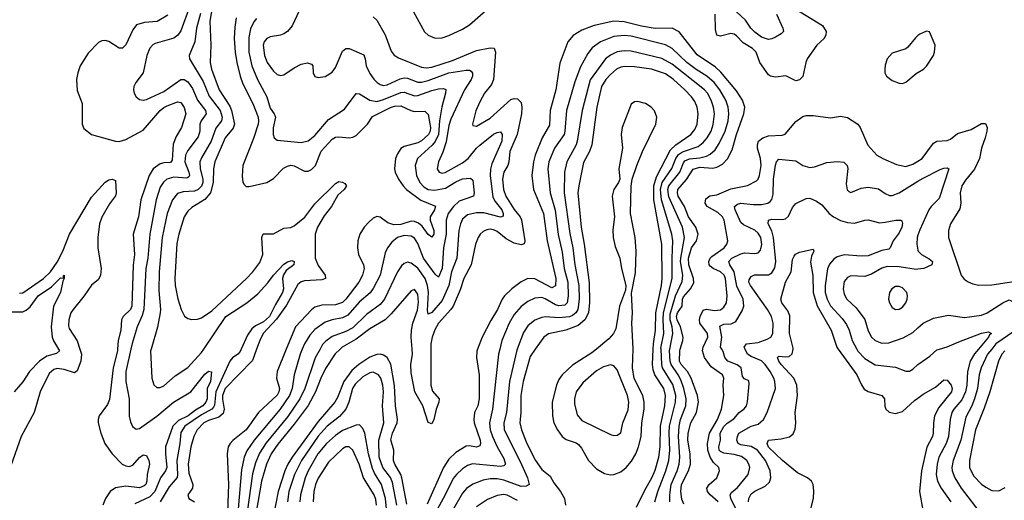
# Model space of a CAD drawing. Header units: inches. Extents: x 1682530 to 1839546, y 640742 to 791647.
# Tile 75 of 256: x 1714772 to 1720503, y 649119 to 651919. Entities that reach past the tile are written whole.
import ezdxf

# ---------------------------------------------------------------- set-up
doc = ezdxf.new("R2010")
doc.units = ezdxf.units.IN
doc.header["$MEASUREMENT"] = 0
for name, color, linetype in [('B7614', 7, 'Continuous'), ('B7615', 7, 'Continuous'), ('B7624', 7, 'Continuous'), ('B7625', 7, 'Continuous')]:
    doc.layers.add(name, color=color, linetype=linetype)

msp = doc.modelspace()

# ---------------------------------------------------------------- linework, layer by layer
at = {"layer": 'B7614', "color": 5}
for points, elevation in [([(1715122.5, 650000), (1715132.4, 649970), (1715128.4, 649930), (1715106.3, 649873.7), (1715090, 649861.1), (1715030, 649881.7), (1714990, 649887.3), (1714970, 649881.4), (1714943.2, 649856.8), (1714891.3, 649750), (1714857, 649630), (1714781.2, 649490), (1714720.6, 649319.4)], 580), ([(1714997.8, 650000), (1715003.9, 649990), (1714985.3, 649974.7), (1714930, 649959.3), (1714887.4, 649930), (1714828.8, 649870), (1714790.1, 649809.9), (1714739, 649750)], 560), ([(1715341.1, 650000), (1715340.3, 649990), (1715315.9, 649890), (1715294.2, 649705.8), (1715283.3, 649676.7), (1715234.6, 649610), (1715228.4, 649590), (1715228, 649570), (1715243.6, 649510), (1715267.2, 649450), (1715309.2, 649390), (1715369.3, 649330), (1715390, 649319.4), (1715410, 649316.6), (1715430, 649324.1), (1715470, 649368.9), (1715490, 649384.6), (1715510, 649379.3), (1715523.5, 649350), (1715526.6, 649330), (1715514.8, 649270), (1715512.3, 649230), (1715505.6, 649210), (1715497, 649203), (1715470, 649191.7), (1715390, 649201.5), (1715329, 649191), (1715298.9, 649170), (1715271.7, 649130), (1715255.3, 649090)], 620), ([(1715419.3, 650000), (1715389.3, 649869.2), (1715390, 649810.8), (1715409.5, 649710), (1715409.4, 649609.4), (1715416.4, 649576.4), (1715428.6, 649548.6), (1715450, 649533.1), (1715470, 649537.6), (1715570.2, 649609.8), (1715667.6, 649690), (1715768.8, 649751.2), (1715850, 649853.2), (1715870, 649871.4), (1715887.5, 649867.5), (1715882.6, 649810), (1715863.6, 649770), (1715862.7, 649710), (1715856.2, 649690), (1715837.9, 649670), (1715795.5, 649644.5), (1715752, 649610), (1715696.1, 649583.9), (1715663.8, 649550), (1715620.9, 649430), (1715619.9, 649390), (1715628.8, 649310), (1715619.8, 649290), (1715590.5, 649249.5), (1715558, 649170), (1715530, 649139.6), (1715442.6, 649097.4)], 640), ([(1715536.3, 650000), (1715533.4, 649990), (1715540.2, 649830), (1715552.1, 649792.1), (1715570, 649776.5), (1715590, 649776.1), (1715610, 649786), (1715676.4, 649843.6), (1715750, 649892.4), (1715830, 649979.3), (1715844, 650000)], 660), ([(1716061.6, 650000), (1716054.9, 649985.1), (1716041.8, 649970), (1716010, 649949), (1715995.3, 649930), (1715914.3, 649750), (1715906.2, 649673.8), (1715899.5, 649660.5), (1715889.6, 649650), (1715830, 649615.8), (1715732.8, 649550), (1715710, 649514.8), (1715704.4, 649450), (1715686, 649350), (1715690.6, 649270), (1715687.8, 649252.2), (1715642.5, 649197.5), (1715588.7, 649110)], 660), ([(1716150.6, 650000), (1716126, 649934), (1715967, 649770), (1715953.1, 649730), (1715952.2, 649707.8), (1715961.5, 649650), (1715955.5, 649624.5), (1715930, 649602.6), (1715870, 649583.6), (1715843.1, 649570), (1715803.9, 649530), (1715785.6, 649490), (1715768.6, 649430), (1715752.9, 649330), (1715756.6, 649276.6), (1715779.8, 649210), (1715776.8, 649190), (1715751.5, 649150), (1715756.4, 649130), (1715790, 649110.2)], 680), ([(1716323.5, 650000), (1716270.1, 649870), (1716266.5, 649830), (1716283.3, 649770), (1716279.9, 649750), (1716270, 649730.6), (1716161.5, 649630), (1716090.1, 649529.9), (1716013.3, 649466.7), (1715996.6, 649450), (1715985.4, 649430), (1715979.1, 649390), (1715986.5, 649210), (1715981.7, 649050)], 720), ([(1716416.6, 650000), (1716403.6, 649970), (1716370.1, 649850), (1716358.2, 649770), (1716342.6, 649730), (1716287.6, 649650), (1716136.9, 649470), (1716093.6, 649406.4), (1716079.3, 649370), (1716062.9, 649297.1), (1716042.7, 649070)], 740), ([(1716520, 650000), (1716491.1, 649948.9), (1716431.1, 649770), (1716402, 649710), (1716332.5, 649607.5), (1716206.4, 649453.6), (1716167.1, 649392.9), (1716143.5, 649336.5), (1716126.5, 649273.5), (1716096.1, 649050)], 760), ([(1716636.6, 650000), (1716607.2, 649972.8), (1716552.4, 649887.6), (1716523.8, 649830), (1716493.9, 649750), (1716450, 649670.5), (1716370, 649562.2), (1716274.2, 649445.8), (1716236.3, 649390), (1716208.8, 649330), (1716179, 649230), (1716147.8, 649050)], 780), ([(1717024.5, 649095.5), (1716996, 649250), (1716989.3, 649270), (1716954.6, 649330), (1716948.4, 649350), (1716949.3, 649410), (1716931.9, 649471.9), (1716941.4, 649510), (1716969.2, 649570), (1716971.1, 649590), (1716959.9, 649670), (1716953.1, 649786.9), (1716932.3, 649912.3), (1716911.1, 649950), (1716890, 649964.2), (1716870, 649969.3), (1716850, 649967.8), (1716810, 649952.1), (1716746.6, 649910), (1716705.4, 649874.6), (1716658.1, 649810), (1716621.5, 649718.5), (1716605.8, 649690), (1716510, 649578.5), (1716357.4, 649370), (1716332.7, 649330), (1716315.2, 649290), (1716276, 649170), (1716249.8, 649030)], 820), ([(1717165.1, 650000), (1717164.3, 649790), (1717174.9, 649754.9), (1717213.2, 649710), (1717212.3, 649690), (1717195.1, 649650), (1717181.5, 649590), (1717170, 649565.1), (1717150, 649571.6), (1717118.4, 649670), (1717070.9, 649750), (1717050, 649862), (1717048.8, 649910), (1717057.7, 649970), (1717055.3, 650000)], 780), ([(1717565.5, 650000), (1717557.7, 649970), (1717523.6, 649650), (1717505.5, 649570), (1717510.9, 649530), (1717524.4, 649490), (1717550.9, 649430.9), (1717590, 649362.4), (1717599, 649330), (1717590, 649319.3), (1717570, 649316.6), (1717407.8, 649332.2), (1717379, 649321), (1717350, 649301.5), (1717314.1, 649270), (1717294.9, 649245.1), (1717248.8, 649151.2), (1717107.2, 648890)], 840), ([(1717436.8, 650000), (1717432.2, 649987.8), (1717430.1, 649950), (1717445.8, 649850), (1717446.9, 649710), (1717438.9, 649670), (1717418.2, 649630), (1717414.5, 649590), (1717417.7, 649570), (1717452.8, 649470), (1717454.4, 649450), (1717450, 649435.6), (1717430.7, 649429.3), (1717390, 649436.4), (1717370, 649433.7), (1717310, 649397.8), (1717270, 649358.9), (1717239, 649310), (1717142.9, 649097.1)], 820), ([(1717667.7, 650000), (1717665.6, 649994.4), (1717622.2, 649810), (1717604.3, 649630), (1717589.7, 649570), (1717592, 649530), (1717684.3, 649344.3), (1717726.6, 649250), (1717736.9, 649210), (1717719.6, 649200.4), (1717690, 649200.1), (1717590, 649237.1), (1717550, 649243.8), (1717510, 649243.7), (1717470, 649235.8), (1717410, 649212.4), (1717373, 649187), (1717350, 649160.3), (1717297.3, 649070)], 860), ([(1717772.8, 650000), (1717742.5, 649957.5), (1717701.7, 649810), (1717689.3, 649730), (1717688.8, 649630), (1717683.9, 649590), (1717683.4, 649570), (1717693, 649530), (1717723.6, 649450), (1717774, 649350), (1717810, 649297.8), (1717858.8, 649258.8), (1717880.8, 649220.8), (1717919.7, 649170), (1717942.9, 649130), (1717947.9, 649090)], 880), ([(1718129.1, 650000), (1718102.2, 649977.8), (1717990, 649907), (1717930, 649850.7), (1717910, 649822), (1717895.7, 649790), (1717871.2, 649690), (1717872.8, 649610), (1717880.4, 649570), (1717901.2, 649530), (1717930, 649491.1), (1717952.6, 649472.6), (1718010, 649453.5), (1718024.4, 649444.4), (1718042.4, 649422.4), (1718082, 649350), (1718130, 649302.6), (1718175.5, 649275.5), (1718210, 649268.1), (1718230, 649269.5), (1718270, 649284.1), (1718302.4, 649310), (1718333.7, 649346.3), (1718358.6, 649390), (1718373.8, 649430), (1718388.5, 649490), (1718393.2, 649570), (1718406.4, 649650), (1718407.2, 649690), (1718399.3, 649730), (1718349.2, 649829.2), (1718339.1, 649890), (1718342, 650000)], 920), ([(1718361.8, 649078.2), (1718410, 649178.2), (1718451, 649250), (1718470, 649295), (1718492.1, 649370), (1718499.9, 649430), (1718500.6, 649550), (1718526, 649670), (1718530.9, 649730), (1718520.4, 649770), (1718468, 649850), (1718458.4, 649878.4), (1718454.3, 649910), (1718458.8, 650000)], 880), ([(1718468.2, 649110), (1718486.2, 649170), (1718533.4, 649290), (1718549.4, 649350.6), (1718555.9, 649410), (1718551.3, 649510), (1718553.8, 649550), (1718588.7, 649690), (1718590.8, 649730), (1718573, 649793), (1718513.8, 649890), (1718509.1, 649910), (1718504.5, 650000)], 860), ([(1718556.6, 649110), (1718556.1, 649150), (1718563.9, 649210), (1718598.3, 649290), (1718610.6, 649330), (1718614.6, 649370), (1718605.9, 649490), (1718609.7, 649550), (1718618.5, 649590), (1718648.6, 649670), (1718651.2, 649710), (1718637.9, 649770), (1718620.2, 649820.2), (1718605.3, 649850), (1718562.7, 649910), (1718557.1, 649930), (1718553.6, 649990), (1718555.5, 650000)], 840), ([(1718636.4, 649096.4), (1718625.6, 649125.6), (1718619.9, 649170), (1718624.5, 649210), (1718665.2, 649290), (1718675.2, 649330), (1718674.6, 649390), (1718659.7, 649470), (1718661.9, 649510), (1718677.9, 649570), (1718711.4, 649630), (1718721.9, 649690), (1718716.7, 649730), (1718679.1, 649830), (1718658.3, 649870), (1718621.9, 649910), (1718612.1, 649930), (1718613.7, 649990), (1718616.7, 650000)], 820), ([(1718837.1, 649110), (1718790, 649150.6), (1718775.3, 649170), (1718771.1, 649190), (1718784.5, 649210), (1718829.1, 649250), (1718844.2, 649290), (1718841, 649310), (1718810, 649338.8), (1718790, 649370), (1718777.4, 649410), (1718775.7, 649450), (1718786.1, 649510), (1718833, 649590), (1718855.8, 649650), (1718869.4, 649730), (1718866.6, 649790), (1718870.6, 649830), (1718861.8, 649850), (1718795.8, 649895.8), (1718757, 649950), (1718746.7, 649990), (1718748.3, 650000)], 780), ([(1718940.4, 649070), (1718911.2, 649130), (1718907.3, 649150), (1718915.6, 649164.4), (1718950, 649194), (1719012.3, 649270), (1719021.5, 649310), (1719016.1, 649330), (1719003.7, 649350), (1718973.3, 649373.3), (1718930, 649386.2), (1718870, 649393.8), (1718850, 649402.9), (1718843.1, 649410), (1718840.4, 649430), (1718850.5, 649470), (1718849.6, 649510), (1718870, 649548.6), (1718890, 649568.6), (1718927.4, 649592.6), (1718960.2, 649630), (1718988.5, 649651.5), (1719001.6, 649670), (1719007.7, 649692.3), (1719018, 649798), (1719014.9, 649814.9), (1718990, 649826), (1718979.6, 649839.6), (1718970.3, 649890.3), (1718948.2, 649908.2), (1718894.2, 649930), (1718875.2, 649950), (1718865.7, 649985.7), (1718857.9, 650000)], 760), ([(1719013.9, 649110), (1719014.9, 649130), (1719030, 649156.6), (1719050, 649171.5), (1719110, 649201.2), (1719135, 649225), (1719144.6, 649250), (1719139.2, 649290), (1719112.8, 649350), (1719065.6, 649410), (1719030, 649432.9), (1718970, 649442.6), (1718953.3, 649450), (1718946.5, 649470), (1718949, 649491), (1718957.8, 649510), (1719029.7, 649550), (1719070, 649562.9), (1719101.7, 649590), (1719122.5, 649630), (1719169.9, 649770), (1719167.9, 649810), (1719161.1, 649830), (1719139.4, 649870), (1719110.4, 649910), (1719090, 649931.9), (1719030, 649956.1), (1719008.4, 649970), (1718994, 650000)], 740), ([(1719376.8, 649070), (1719391.3, 649130), (1719394.2, 649174.2), (1719391, 649210), (1719379.7, 649230), (1719357.7, 649250), (1719299.3, 649279.3), (1719211.1, 649350), (1719130, 649428.3), (1719121.7, 649450), (1719130.7, 649469.3), (1719203.6, 649476.4), (1719251.8, 649488.2), (1719273.5, 649506.5), (1719285.9, 649534.1), (1719289.8, 649570), (1719286.2, 649630), (1719299.5, 649730), (1719294.3, 649790), (1719278.5, 649830), (1719203.6, 649910), (1719189.4, 649930), (1719182.8, 649950), (1719190, 649957.6), (1719230, 649953.8), (1719250, 649957.5), (1719267.1, 649972.9), (1719273.3, 650000)], 720), ([(1719534.9, 650000), (1719644.6, 649850), (1719671.1, 649791.1), (1719687, 649767), (1719710, 649752.8), (1719790.4, 649730), (1719806, 649710), (1719806.7, 649666.7), (1719813, 649650), (1719833, 649633), (1719870, 649625.3), (1719910, 649636.9), (1719980.2, 649699.8), (1720000, 649714.5)], 720), ([(1719643.8, 650000), (1719650, 649988.5), (1719690, 649944.6), (1719750, 649908.8), (1719870, 649893.8), (1719930, 649870.3), (1719950, 649871.6), (1719970, 649882.3), (1720000, 649909.8)], 740), ([(1716967.4, 649090), (1716941.9, 649221.9), (1716930.8, 649250.8), (1716885.3, 649310), (1716864.3, 649370), (1716861.7, 649470), (1716891.6, 649570), (1716883.1, 649670), (1716888.4, 649750), (1716884.8, 649790), (1716873.6, 649830), (1716859.5, 649850), (1716830, 649864.6), (1716810, 649861.5), (1716770, 649837.8), (1716724.7, 649795.3), (1716709.4, 649770), (1716688, 649690), (1716670.1, 649650), (1716632.4, 649607.6), (1716561, 649550), (1716510, 649492.6), (1716411.4, 649350), (1716370.4, 649270), (1716338.2, 649170), (1716330.1, 649110.1)], 840), ([(1716906.4, 649070), (1716900.9, 649130), (1716876.8, 649210), (1716836.4, 649276.4), (1716824.6, 649304.6), (1716801.4, 649390), (1716780.8, 649510), (1716770, 649538), (1716750, 649558.3), (1716730, 649556.2), (1716650, 649525.3), (1716610, 649497.2), (1716557.9, 649450), (1716506.3, 649390), (1716450.1, 649290), (1716433.6, 649250), (1716406.7, 649150), (1716402.9, 649110)], 860), ([(1716848, 649090), (1716844.4, 649124.4), (1716835, 649150), (1716772.8, 649250), (1716747.3, 649330), (1716711.5, 649410), (1716690, 649429.9), (1716670, 649429.9), (1716650, 649419.6), (1716570, 649340.9), (1716510, 649248.1), (1716493.3, 649210), (1716483.8, 649170), (1716480.3, 649110)], 880), ([(1717670, 649118), (1717610, 649148.2), (1717590, 649152.5), (1717550, 649146), (1717495.5, 649124.5), (1717430, 649080.6)], 880)]:
    msp.add_lwpolyline(points, dxfattribs=dict(at, elevation=elevation))
at = {"layer": 'B7614', "color": 5, "elevation": 940}
msp.add_lwpolyline([(1718210, 649908.7), (1718170, 649896.8), (1718130, 649873.3), (1718050, 649804.1), (1718011, 649750), (1718001.3, 649710), (1718001.6, 649681.6), (1718016.6, 649616.6), (1718043.5, 649583.5), (1718210, 649501.7), (1718230, 649497), (1718250, 649498.4), (1718270, 649511), (1718283.1, 649570), (1718314, 649646.1), (1718317.9, 649690), (1718309.9, 649730), (1718250, 649878), (1718230, 649903.1)], close=True, dxfattribs=at)
at = {"layer": 'B7615', "color": 5}
for points, elevation in [([(1715902.9, 652057.1), (1715879, 651910), (1715885.1, 651770), (1715880.8, 651670), (1715888.8, 651630), (1715933.3, 651510), (1715994.6, 651414.6), (1716005.3, 651390), (1716022.2, 651310), (1716013.9, 651286.1), (1715967, 651230), (1715908.4, 651090), (1715900.3, 651050), (1715897.9, 650970), (1715881.5, 650910), (1715850, 650872.1), (1715774.7, 650825.3), (1715750, 650803.7), (1715729.6, 650770), (1715697.5, 650670), (1715685.9, 650614.1), (1715674.1, 650410), (1715676.8, 650370), (1715692, 650292), (1715711.1, 650231.1), (1715731.9, 650191.9), (1715750, 650178.8), (1715771.8, 650171.8), (1715806.8, 650173.2), (1715830, 650182), (1715890, 650223.2), (1716091.4, 650410), (1716129.5, 650450.5), (1716170, 650503.6), (1716187.4, 650550), (1716181, 650650), (1716188.4, 650671.6), (1716250, 650671.7), (1716310, 650703.8), (1716350, 650708.8), (1716370, 650718), (1716432.3, 650767.7), (1716490, 650845.4), (1716610, 650964.7), (1716630, 650975.3), (1716650, 650973.1), (1716664.2, 650964.2), (1716673.8, 650950), (1716660.9, 650930), (1716623.8, 650896.2), (1716586.4, 650830), (1716543.1, 650776.9), (1716505.4, 650710), (1716492, 650670), (1716491, 650530), (1716510, 650486), (1716550.1, 650430), (1716552.3, 650410), (1716530, 650403.1), (1716430, 650398.2), (1716410, 650391.7), (1716390, 650376.2), (1716324.1, 650255.9), (1716266.9, 650173.1), (1716189.6, 650090), (1716169.2, 650050), (1716150.6, 650000)], 680), ([(1717064.7, 651964.7), (1717128, 651848), (1717150, 651827.5), (1717190, 651810.6), (1717230, 651812.9), (1717270, 651825.8), (1717350, 651863.3), (1717390, 651887.8), (1717550, 652030.1)], 820), ([(1715761.7, 651998.3), (1715710, 651853.3), (1715692.3, 651827.7), (1715670, 651811.2), (1715560.1, 651779.9), (1715547.3, 651772.7), (1715530, 651752.6), (1715512.4, 651710), (1715490.2, 651610), (1715447.3, 651552.7), (1715436.9, 651530), (1715433.6, 651510), (1715438.5, 651490), (1715450.3, 651470), (1715470, 651454), (1715490, 651449.2), (1715510, 651454.2), (1715610, 651501.2), (1715710, 651569.6), (1715730, 651571.1), (1715750, 651557.5), (1715777.6, 651517.6), (1715806.3, 651450), (1715853.5, 651390), (1715857.1, 651370), (1715828.2, 651330), (1715819.9, 651310), (1715820.3, 651270), (1715810, 651236.8), (1715750, 651157.3), (1715736.1, 651130), (1715733.5, 651090), (1715756.3, 651030), (1715759.3, 651010), (1715756.1, 651003.9), (1715744.3, 650995.7), (1715670, 651001.5), (1715627.7, 650990), (1715608, 650972), (1715590, 650942.8), (1715565.7, 650870), (1715529.7, 650670), (1715518, 650530), (1715507, 650470), (1715495.2, 650230), (1715485.4, 650194.6), (1715456.1, 650130), (1715426.9, 650033.1), (1715419.3, 650000)], 640), ([(1716397.7, 651970), (1716357.2, 651882.8), (1716330.2, 651850), (1716310, 651836.5), (1716290, 651829.1), (1716230, 651819.6), (1716210.6, 651809.4), (1716195.3, 651790), (1716189.6, 651770), (1716197.4, 651710), (1716213, 651670), (1716250, 651618.6), (1716270, 651600.2), (1716290, 651593.6), (1716310, 651597.8), (1716370, 651638.9), (1716410, 651660.3), (1716447.9, 651667.9), (1716470, 651658.8), (1716477.3, 651650), (1716480.7, 651610), (1716490, 651586.8), (1716510, 651582), (1716550, 651588), (1716590, 651613.4), (1716610, 651640.5), (1716650, 651734.9), (1716670, 651751.5), (1716690, 651751.3), (1716774.7, 651714.7), (1716783.2, 651690), (1716787.7, 651650), (1716810, 651604.9), (1716832.7, 651572.7), (1716853.1, 651553.1), (1716870, 651540.9), (1716890, 651535.1), (1716910, 651538.3), (1716986.1, 651573.9), (1717010, 651579.2), (1717030, 651577.5), (1717090, 651555.1), (1717110, 651554.6), (1717150, 651564), (1717270, 651608.2), (1717370, 651625), (1717390, 651624.7), (1717399.1, 651619.1), (1717408, 651608), (1717408.3, 651590), (1717400.2, 651570), (1717360.1, 651510), (1717281.1, 651338.9), (1717270, 651301.3), (1717253.5, 651206.5), (1717233.9, 651146.1), (1717208.6, 651090), (1717202.4, 651050), (1717214, 651030), (1717230, 651025.4), (1717249.2, 651029.2), (1717350, 651083.9), (1717382.7, 651110), (1717429.9, 651170), (1717450, 651188.2), (1717530, 651251.5), (1717550, 651262.3), (1717570, 651264.6), (1717579.7, 651250), (1717577.1, 651210), (1717520.8, 651079.2), (1717512.5, 651047.5), (1717509.4, 651010), (1717525.3, 650885.3), (1717538.6, 650858.6), (1717577.5, 650810), (1717586, 650790), (1717586.3, 650773.7), (1717570, 650767.4), (1717473, 650793), (1717430, 650794.1), (1717377.8, 650782.2), (1717350, 650756.8), (1717337.1, 650730), (1717327.1, 650690), (1717315.7, 650530), (1717285.5, 650450), (1717269.2, 650370), (1717230, 650283), (1717170, 650212.9), (1717150, 650202.6), (1717145.4, 650225.4), (1717152.1, 650330), (1717146.1, 650370), (1717131.3, 650411.3), (1717090, 650470.9), (1717050, 650500.8), (1717030, 650505.7), (1717010, 650498.4), (1716994.8, 650485.2), (1716970, 650449.7), (1716895, 650290), (1716870, 650259), (1716790, 650201.2), (1716710, 650123.4), (1716670, 650101.3), (1716590, 650072.5), (1716553.6, 650046.4), (1716534.4, 650025.6), (1716520, 650000)], 760), ([(1719290, 651979.3), (1719445.3, 651885.3), (1719466, 651850), (1719464.5, 651830), (1719453.2, 651810), (1719411.5, 651770), (1719355.3, 651690), (1719347.1, 651670), (1719330, 651587), (1719310, 651567.3), (1719290, 651562), (1719230.8, 651590.8), (1719170, 651583.9), (1719141.1, 651590), (1719130, 651597.8), (1719079.9, 651670), (1719057.4, 651730), (1719037.5, 651750), (1718983.1, 651783.1), (1718944, 651824), (1718930, 651833.9), (1718910, 651838.1), (1718850, 651822.5), (1718830, 651828.4), (1718821.9, 651861.9), (1718819, 651950)], 780), ([(1715634.5, 651945.5), (1715572.6, 651907.4), (1715497.6, 651902.4), (1715451.8, 651888.2), (1715430, 651859.7), (1715390, 651771.2), (1715370, 651752.1), (1715350, 651753.1), (1715290, 651792.5), (1715270, 651797.8), (1715250, 651795.6), (1715230, 651785.1), (1715170, 651724.4), (1715124.1, 651650), (1715110.2, 651610), (1715103.5, 651570), (1715106.6, 651506.6), (1715135.3, 651430), (1715134.9, 651310), (1715144.7, 651284.7), (1715190, 651250.3), (1715330, 651211), (1715350, 651209), (1715390, 651221.2), (1715490, 651275.8), (1715590, 651390.1), (1715610, 651406.9), (1715630, 651416.5), (1715690, 651439.4), (1715710, 651435.5), (1715730, 651406.7), (1715739.4, 651370), (1715713.7, 651290), (1715682.5, 651237.5), (1715665.7, 651194.3), (1715659.1, 651100.9), (1715650, 651087.5), (1715610, 651085), (1715590, 651078.9), (1715549, 651050), (1715525.7, 651010), (1715477.6, 650870), (1715462.9, 650770), (1715431.8, 650670), (1715440.3, 650550), (1715431.9, 650488.1), (1715424.7, 650250), (1715416.3, 650230), (1715373.9, 650190), (1715365.1, 650170), (1715361.4, 650110), (1715344.8, 650050), (1715341.1, 650000)], 620), ([(1715824.8, 651955.1), (1715801.5, 651870), (1715791, 651789), (1715758.6, 651710), (1715759.7, 651690), (1715839.3, 651559.3), (1715873.8, 651473.8), (1715939.5, 651390), (1715949.7, 651350), (1715945.6, 651330), (1715913.6, 651286.4), (1715885.8, 651210), (1715830, 651114.2), (1715821.1, 651090), (1715821.9, 651050), (1715837.1, 650990), (1715837, 650970), (1715830.3, 650949.7), (1715810.8, 650929.2), (1715790, 650919.3), (1715723.5, 650916.5), (1715690, 650905.4), (1715662.2, 650870), (1715629.3, 650790), (1715601.9, 650650), (1715583, 650450), (1715582, 650342), (1715592.2, 650230), (1715590.2, 650210), (1715573.1, 650126.9), (1715536.3, 650000)], 660), ([(1716032, 651930), (1716024.3, 651875.7), (1716021.1, 651810), (1716026.2, 651730), (1716035.3, 651670), (1716055, 651590), (1716070, 651545.6), (1716129.3, 651430), (1716159.1, 651350), (1716162.4, 651330), (1716160.2, 651310), (1716133.7, 651226.3), (1716071.4, 651070), (1716067.5, 651007.5), (1716071.3, 650971.3), (1716078, 650958), (1716090, 650947), (1716107.3, 650947.3), (1716210.4, 650969.6), (1716250, 650992.9), (1716307, 651053), (1716330, 651066.3), (1716349.4, 651070.6), (1716370, 651066.7), (1716430, 651036.3), (1716450, 651036.1), (1716470, 651045.3), (1716493.7, 651070), (1716526.7, 651153.3), (1716590, 651222.5), (1716610, 651233.4), (1716630, 651236.8), (1716690, 651230.1), (1716710, 651234), (1716730, 651244.6), (1716796.8, 651310), (1716825.8, 651354.2), (1716930, 651406.9), (1716954.2, 651414.2), (1716990, 651416.4), (1717048.7, 651388.7), (1717070, 651383.7), (1717130, 651386.7), (1717150, 651366), (1717163.4, 651290), (1717161.7, 651270), (1717151.5, 651250), (1717110, 651212.2), (1717090, 651201), (1717010, 651180.1), (1716990, 651167.8), (1716970, 651136.5), (1716959.9, 651110), (1716954, 651050), (1716957.4, 651030), (1716975.8, 650990), (1717002.9, 650950), (1717022.5, 650930), (1717107.2, 650867.2), (1717191.7, 650831.7), (1717185.6, 650810), (1717161.1, 650770), (1717160.1, 650750), (1717182.8, 650690), (1717182.2, 650670), (1717170, 650651), (1717150, 650666.6), (1717115.1, 650715.1), (1717092.7, 650732.7), (1717070, 650743.3), (1717050, 650745.7), (1716990, 650724.9), (1716950, 650722.8), (1716915.2, 650735.2), (1716870, 650768.2), (1716850, 650771.4), (1716830, 650763.1), (1716802, 650738), (1716777.6, 650710), (1716752.3, 650670), (1716740.2, 650630), (1716738.5, 650590), (1716744.6, 650550), (1716773.5, 650490), (1716777.2, 650470), (1716767.5, 650430), (1716745.8, 650390), (1716669.3, 650290.7), (1716650, 650271.7), (1716610, 650258.3), (1716530, 650256.4), (1716490, 650243), (1716470, 650229), (1716377, 650130), (1716323.5, 650000)], 720), ([(1716150, 651925.6), (1716134.1, 651905.9), (1716115.1, 651864.9), (1716105.6, 651814.4), (1716106.5, 651730), (1716123.1, 651650), (1716156.1, 651570), (1716209.6, 651470), (1716230, 651403.6), (1716253.2, 651370), (1716260.2, 651350), (1716247.8, 651287.8), (1716247.5, 651250), (1716252.7, 651230), (1716270, 651217), (1716410, 651203.2), (1716450, 651213.7), (1716490, 651244.4), (1716570, 651336.3), (1716663, 651397), (1716730, 651487.8), (1716750, 651485.8), (1716810.3, 651450), (1716850, 651442.7), (1716890, 651453.6), (1716990, 651493.6), (1717010, 651495.6), (1717070, 651474.9), (1717090, 651476.6), (1717170, 651506.4), (1717210, 651516.7), (1717238.2, 651518.2), (1717251.2, 651511.2), (1717249.5, 651490), (1717228.2, 651411.8), (1717215.5, 651330), (1717209.8, 651250), (1717190.8, 651209.2), (1717172.7, 651187.2), (1717087.4, 651110), (1717073.8, 651070), (1717081.2, 651010), (1717101, 650970), (1717124.3, 650944.3), (1717150, 650930.1), (1717185.6, 650925.6), (1717250, 650936.5), (1717310, 650973.6), (1717350, 650991.1), (1717395.3, 650995.3), (1717410, 650984.7), (1717416.5, 650910), (1717414, 650890), (1717330, 650860.6), (1717295.8, 650830), (1717266.4, 650790), (1717254.9, 650750), (1717254.8, 650670), (1717237.9, 650590), (1717230, 650469.6), (1717210, 650418.7), (1717190, 650436.8), (1717123.1, 650530), (1717090, 650615.6), (1717070, 650646), (1717050, 650657.8), (1717010, 650661), (1716970, 650649.8), (1716936.9, 650623.1), (1716912.7, 650590), (1716899.8, 650560.2), (1716869.1, 650430), (1716830, 650352.5), (1716812.5, 650327.5), (1716747.4, 650272.6), (1716682.1, 650197.9), (1716650, 650181.8), (1716590, 650170.9), (1716550, 650157.1), (1716490, 650113.8), (1716459.7, 650080.3), (1716429.6, 650030), (1716416.6, 650000)], 740), ([(1716830, 651935.6), (1716850, 651915.8), (1716898.1, 651830), (1716934.3, 651734.3), (1716951.2, 651711.2), (1716976.4, 651696.4), (1717110, 651642.8), (1717137.8, 651637.8), (1717170, 651641.7), (1717290, 651681.2), (1717430, 651738.2), (1717510, 651754.3), (1717532.7, 651752.7), (1717540.5, 651730), (1717530.1, 651569.9), (1717518.2, 651541.8), (1717478, 651490), (1717450, 651439.7), (1717427.6, 651387.6), (1717407, 651310), (1717410, 651302.8), (1717430, 651297.6), (1717510, 651345.5), (1717630, 651452.8), (1717650, 651459.8), (1717670, 651457.7), (1717690, 651435.3), (1717694.4, 651410), (1717693.3, 651370), (1717668, 651250), (1717624.4, 651150), (1717618.6, 651090), (1717612.4, 651070), (1717589.7, 651030), (1717582.6, 650990), (1717587.2, 650930), (1717601.3, 650890), (1717650, 650813.5), (1717685.2, 650770), (1717692.7, 650752.7), (1717711, 650630), (1717707.1, 650612.9), (1717690, 650606.2), (1717650, 650617.5), (1717602.5, 650642.5), (1717550, 650684.5), (1717530, 650694.8), (1717510, 650697.8), (1717490, 650694.7), (1717470, 650685), (1717451.2, 650668.8), (1717439.4, 650650), (1717424.5, 650610), (1717398.9, 650490), (1717357.7, 650410), (1717335.6, 650344.4), (1717294.5, 650250), (1717281.5, 650230), (1717210, 650151.7), (1717187.5, 650112.5), (1717171.9, 650070), (1717165.2, 650030), (1717165.1, 650000)], 780), ([(1719176.3, 651950), (1719213.2, 651870), (1719216.5, 651850), (1719203.4, 651836.6), (1719170, 651816.9), (1719150, 651806.6), (1719130, 651803.5), (1719090, 651817.5), (1719050, 651846.3), (1719027.2, 651870), (1718996.1, 651916.1), (1718944.7, 651964.7)], 760), ([(1718616.7, 650000), (1718631.3, 650050), (1718632.6, 650070), (1718618.8, 650130), (1718599.4, 650170), (1718594.7, 650190), (1718600.3, 650210), (1718628.1, 650250), (1718629.7, 650290), (1718636, 650304), (1718676.7, 650350), (1718694.9, 650385.1), (1718694.1, 650410), (1718667, 650490), (1718664.6, 650530), (1718682.1, 650590), (1718710.7, 650630), (1718719.9, 650670), (1718706.3, 650710), (1718664.4, 650770), (1718640.7, 650830), (1718605.2, 650890), (1718600.2, 650910), (1718603, 650930), (1718653.2, 650986.8), (1718691.3, 651048.7), (1718730, 651059.8), (1718805.4, 651054.6), (1718830, 651059.6), (1718862.4, 651077.6), (1718892.4, 651107.6), (1718919.2, 651160.8), (1718943.7, 651250), (1718986.7, 651370), (1718992.1, 651410), (1718978.2, 651450), (1718943.9, 651503.9), (1718852.1, 651612.1), (1718821.2, 651641.2), (1718714.8, 651714.8), (1718610, 651847.5), (1718570, 651869.3), (1718470, 651866.8), (1718390, 651881.1), (1718290, 651906.7), (1718229.7, 651910.3), (1718114.8, 651885.2), (1718043, 651857), (1717992.9, 651827.1), (1717962.2, 651790), (1717915.1, 651664.9), (1717892.1, 651510), (1717859.3, 651390), (1717855.2, 651304.8), (1717812, 651230), (1717771.4, 651128.6), (1717761.6, 651090), (1717753, 651010), (1717763.1, 650930), (1717820.4, 650790), (1717841.5, 650630), (1717891.7, 650410), (1717891.2, 650368.8), (1717870, 650356.1), (1717770, 650409.4), (1717730, 650411.2), (1717690, 650390.6), (1717636.5, 650350), (1717594, 650310), (1717579.4, 650290), (1717552.8, 650230), (1717513.2, 650166.8), (1717463.2, 650070), (1717436.8, 650000)], 820), ([(1718555.5, 650000), (1718572.6, 650090), (1718568.6, 650130), (1718557.6, 650170), (1718557.5, 650202.5), (1718589.3, 650310), (1718627.1, 650392.9), (1718631.1, 650430), (1718618.7, 650510), (1718619.4, 650530), (1718641.8, 650650), (1718629.5, 650710), (1718550, 650886.9), (1718544.4, 650930), (1718550, 650951), (1718613.1, 651030), (1718634.7, 651085.3), (1718643.4, 651096.6), (1718670, 651107.5), (1718730, 651114.1), (1718770, 651124.4), (1718790, 651134.5), (1718819.1, 651160.9), (1718843.4, 651196.6), (1718878.2, 651270), (1718895.6, 651330), (1718899.7, 651370), (1718895.7, 651410), (1718881.5, 651450), (1718847.2, 651510), (1718813.4, 651553.4), (1718771.6, 651590), (1718710, 651628.7), (1718655.7, 651670), (1718570, 651750.4), (1718530, 651771.4), (1718330, 651821.8), (1718290, 651826.5), (1718230, 651819.9), (1718152.3, 651790), (1718104.4, 651755.6), (1718078, 651722), (1718036.6, 651643.4), (1718003.1, 651556.9), (1717953.6, 651390), (1717945.3, 651270), (1717940.3, 651250), (1717884.2, 651170), (1717851.6, 651090), (1717845, 651050), (1717859.9, 650910), (1717888.2, 650808.2), (1717906.4, 650666.4), (1717930, 650563.8), (1717940.6, 650470), (1717963.1, 650390), (1717964.7, 650310), (1717958.7, 650270), (1717944.9, 650255.1), (1717910, 650251.1), (1717890, 650256.7), (1717830, 650292.2), (1717810, 650299.4), (1717770, 650295.9), (1717730, 650276.3), (1717690, 650247.5), (1717650, 650201.1), (1717621.2, 650150), (1717578.4, 650050), (1717565.5, 650000)], 840), ([(1720000, 651825.9), (1719986.5, 651813.5), (1719942, 651758), (1719930, 651749.7), (1719850, 651723.5), (1719821.2, 651690), (1719810, 651654), (1719808.1, 651628.1), (1719808, 651610), (1719816.5, 651590), (1719850, 651564.2), (1719890, 651548.1), (1719910, 651546.5), (1719930, 651555.3), (1719990, 651605.3), (1720000, 651611.3)], 820), ([(1718504.5, 650000), (1718504.3, 650004.3), (1718521.5, 650090), (1718517, 650170), (1718519.3, 650210), (1718569.4, 650410), (1718568.8, 650530), (1718573.9, 650630), (1718566.6, 650670), (1718507.9, 650870), (1718501.2, 650930), (1718510.7, 650970), (1718567.8, 651052.2), (1718591, 651110), (1718606.5, 651133.5), (1718630, 651147.9), (1718720.2, 651179.8), (1718750, 651202.5), (1718773.7, 651230), (1718795.9, 651270), (1718808.6, 651308.6), (1718815.9, 651370), (1718809.5, 651410), (1718796.7, 651450), (1718774.7, 651490), (1718757.5, 651510), (1718570, 651658.7), (1718510, 651691.6), (1718330, 651736), (1718290, 651737.5), (1718250, 651730.4), (1718210, 651712), (1718181.4, 651690), (1718091.8, 651568.2), (1718044.9, 651390), (1718017.4, 651210), (1718010.4, 651189.6), (1717955.5, 651090), (1717942.2, 651030), (1717941.7, 650910), (1717973.6, 650673.6), (1717991.7, 650590), (1718003.2, 650490), (1718025.9, 650370), (1718028.5, 650290), (1718020.2, 650230), (1718009.6, 650210), (1717990, 650195.2), (1717971.5, 650188.5), (1717910, 650181.4), (1717832.6, 650187.4), (1717810, 650184.3), (1717770, 650168.5), (1717730, 650136), (1717703.5, 650096.5), (1717667.7, 650000)], 860), ([(1718458.8, 650000), (1718460.3, 650030), (1718472.4, 650110), (1718475.2, 650210), (1718507.1, 650370), (1718511.5, 650411.6), (1718508.7, 650610), (1718462.7, 650870), (1718462.1, 650950), (1718477.6, 651002.4), (1718559.9, 651160.1), (1718590, 651189.7), (1718677.7, 651250), (1718701.1, 651278.9), (1718715.3, 651310), (1718720.9, 651370), (1718714.5, 651410), (1718701.1, 651441.1), (1718681.3, 651470), (1718643.8, 651510), (1718576.4, 651570), (1718530, 651602.8), (1718450, 651630.3), (1718350, 651644), (1718294.4, 651645.6), (1718270, 651641.5), (1718246.4, 651630), (1718210, 651599.3), (1718182.4, 651570), (1718157.6, 651530), (1718131.3, 651410), (1718101.3, 651190), (1718087.9, 651150), (1718053.9, 651086.1), (1718025.3, 650950), (1718020.8, 650910), (1718039.5, 650710), (1718058.1, 650610), (1718086.4, 650386.4), (1718088.5, 650271.5), (1718082.4, 650210), (1718061.5, 650170), (1718022, 650138), (1717950, 650110.3), (1717850.5, 650089.5), (1717822.7, 650070), (1717772.8, 650000)], 880), ([(1718342, 650000), (1718342.1, 650002.1), (1718335.2, 650150), (1718338.4, 650210), (1718333.6, 650326.4), (1718355.6, 650444.4), (1718359.1, 650570), (1718353.4, 650650), (1718327.1, 650790), (1718331.2, 650948.8), (1718337.1, 650990), (1718363.2, 651070), (1718397.1, 651150), (1718475, 651310), (1718480.7, 651350), (1718467, 651387), (1718446.9, 651410), (1718413.6, 651430), (1718370, 651442.2), (1718350, 651439.8), (1718330, 651426.2), (1718278.4, 651290), (1718273.2, 651250), (1718280.1, 651170), (1718259.4, 651050), (1718264.9, 650990), (1718257.7, 650970), (1718230, 650929.7), (1718219.8, 650890), (1718233.6, 650770), (1718224.7, 650695.3), (1718225.5, 650650), (1718238.2, 650598.2), (1718264.7, 650530), (1718274.2, 650470), (1718300.4, 650370), (1718297.6, 650342.4), (1718263.5, 650250), (1718241.4, 650118.6), (1718228.5, 650090), (1718200.9, 650059.1), (1718129.1, 650000)], 920), ([(1718748.3, 650000), (1718749.9, 650010), (1718776.7, 650070), (1718775.4, 650090), (1718730.4, 650150), (1718727.8, 650170), (1718732.3, 650190), (1718750, 650226), (1718770, 650231.6), (1718815.9, 650224.1), (1718850, 650228.3), (1718870, 650244.1), (1718884.8, 650270), (1718888.7, 650310), (1718879.2, 650410), (1718871.5, 650430), (1718850.6, 650450.6), (1718807.1, 650470), (1718790, 650483.4), (1718784.6, 650490), (1718781.9, 650510), (1718790.5, 650530), (1718800.8, 650539.2), (1718872.5, 650590), (1718887.5, 650610), (1718893.7, 650630), (1718872.6, 650750), (1718862.8, 650770), (1718835.7, 650795.7), (1718773.9, 650830), (1718762.4, 650850), (1718765, 650875), (1718788.3, 650891.7), (1718830, 650899), (1718910, 650932.6), (1719007, 650953), (1719060.2, 650979.8), (1719069.9, 650990.1), (1719077, 651010), (1719086.7, 651070), (1719083.8, 651110), (1719066.7, 651170), (1719065.7, 651190), (1719072.3, 651210), (1719096.5, 651230), (1719130, 651242.5), (1719210, 651245.9), (1719227.5, 651252.5), (1719290, 651326), (1719330, 651355.3), (1719350, 651360.3), (1719390, 651361.3), (1719490, 651347), (1719550, 651356), (1719590, 651349.2), (1719650.2, 651310), (1719664, 651290), (1719707.5, 651187.5), (1719760.3, 651130), (1719795.5, 651110), (1719875.6, 651075.6), (1719930, 651063.8), (1719970, 651076.6), (1720000, 651095.3)], 780), ([(1718857.9, 650000), (1718851.6, 650011.7), (1718858.6, 650070), (1718846, 650134), (1718870, 650144.8), (1718912.7, 650147.3), (1718939.1, 650160.9), (1718977.3, 650222.7), (1718986.5, 650250), (1718982.1, 650290), (1718945.5, 650365.5), (1718930.6, 650450), (1718904.6, 650490), (1718898.3, 650510), (1718916.8, 650530), (1718970, 650554.6), (1718990, 650559.6), (1719050, 650556.1), (1719070, 650560.2), (1719083.7, 650576.3), (1719091.7, 650608.3), (1719086, 650650), (1719070, 650675.9), (1719050, 650692.4), (1718983.9, 650723.9), (1718970, 650736.8), (1718935.4, 650810), (1718932.1, 650830), (1718950, 650844.5), (1718970, 650849.4), (1719041.5, 650841.5), (1719090, 650842.3), (1719126.3, 650850), (1719139.7, 650860.3), (1719148.9, 650871.1), (1719157.1, 650902.9), (1719159.9, 650990), (1719170, 651070.7), (1719176.1, 651090), (1719190, 651106.5), (1719290, 651096.9), (1719330.4, 651070), (1719370, 651058.2), (1719398, 651062), (1719470, 651087.2), (1719532.3, 651092.3), (1719569.2, 651089.2), (1719588.9, 651070), (1719592.4, 651052.4), (1719583, 650963), (1719588.3, 650928.3), (1719598, 650918), (1719610, 650912.2), (1719670, 650937.6), (1719710, 650942.6), (1719770, 650934), (1719810, 650905.2), (1719834.4, 650894.4), (1719850, 650894.2), (1719890, 650910.1), (1720000, 650977.8)], 760), ([(1714770, 650325), (1714790, 650326.8), (1714909.9, 650410), (1714951.7, 650450), (1714990, 650505.5), (1715023.1, 650570), (1715061.1, 650670), (1715190, 650885.1), (1715270, 650972.8), (1715290, 650985.5), (1715309.9, 650990.1), (1715330, 650981.6), (1715334.3, 650910), (1715330, 650893), (1715294.2, 650845.8), (1715250, 650767.3), (1715235.9, 650730), (1715226.7, 650650), (1715226.6, 650590), (1715245.6, 650470), (1715241.6, 650430), (1715230, 650405.7), (1715190, 650372.8), (1715147, 650310), (1715082.5, 650230), (1715070.1, 650210), (1715057.5, 650170), (1715055.2, 650135.2), (1715059.2, 650119.2), (1715106.9, 650046.9), (1715122.5, 650000)], 580), ([(1718994, 650000), (1718989.2, 650010), (1719002.9, 650030), (1719070, 650037.3), (1719122.2, 650057.8), (1719144.4, 650070), (1719155, 650090), (1719156.5, 650150), (1719148.5, 650190), (1719125.2, 650230), (1719025.5, 650370), (1719015.9, 650390), (1719017, 650403), (1719030, 650422.3), (1719048.6, 650431.4), (1719130, 650432.6), (1719150, 650444.2), (1719166.8, 650473.3), (1719172.2, 650510), (1719158.8, 650650), (1719148.8, 650688.8), (1719127.8, 650730), (1719129.7, 650750), (1719150, 650756.2), (1719210, 650754.3), (1719230, 650758.2), (1719246.8, 650773.2), (1719270, 650823.8), (1719290, 650847), (1719350, 650877.4), (1719370, 650879.5), (1719410, 650862), (1719440.9, 650840.9), (1719483.6, 650790), (1719509, 650770), (1719548.3, 650748.3), (1719590, 650737.2), (1719630, 650733.8), (1719690, 650751.1), (1719710, 650752.1), (1719775.9, 650735.9), (1719810, 650738.2), (1719871.5, 650751.5), (1719901, 650750), (1719906.6, 650746.6), (1719910, 650732), (1719906.4, 650710), (1719890, 650677.2), (1719856.3, 650630), (1719839, 650590), (1719830, 650582), (1719790, 650574), (1719710, 650543.1), (1719670, 650541.8), (1719570, 650549.5), (1719530, 650537.4), (1719510, 650523.8), (1719485.4, 650494.6), (1719473.6, 650466.4), (1719459.7, 650370), (1719460.4, 650330), (1719470.9, 650290), (1719490, 650252.4), (1719558.5, 650178.5), (1719583.8, 650143.8), (1719600.1, 650110), (1719616.8, 650050), (1719643.8, 650000)], 740), ([(1720000, 650662.9), (1719995.9, 650650), (1719992.5, 650610), (1720000, 650576.6)], 760), ([(1719273.3, 650000), (1719274.6, 650005.4), (1719252, 650090), (1719254.3, 650194.2), (1719241.7, 650221.7), (1719207.6, 650270), (1719201.4, 650290), (1719228.7, 650390), (1719261.3, 650450), (1719270, 650521), (1719278.8, 650541.2), (1719288, 650552), (1719310, 650563.6), (1719390, 650581), (1719394.9, 650570), (1719379.4, 650540.6), (1719373.9, 650506.1), (1719388.4, 650428.4), (1719390.8, 650330), (1719412.5, 650252.5), (1719493.9, 650110), (1719527.5, 650010), (1719534.9, 650000)], 720), ([(1715844, 650000), (1715971.2, 650188.8), (1716094, 650270), (1716157.9, 650322.1), (1716215.2, 650384.8), (1716250, 650431.2), (1716310, 650494), (1716330, 650507.7), (1716355.5, 650515.5), (1716370.3, 650510.4), (1716367.7, 650490), (1716322.2, 650457.8), (1716306.8, 650433.2), (1716301.5, 650410), (1716307.5, 650350), (1716301, 650330), (1716260, 650260), (1716226.1, 650190), (1716190, 650157.7), (1716145.2, 650134.8), (1716122.8, 650117.2), (1716098.4, 650081.6), (1716061.6, 650000)], 660), ([(1720000, 650464.4), (1719990, 650462.8), (1719890, 650479.2), (1719820.1, 650479.9), (1719790, 650472), (1719730, 650436.1), (1719690, 650422.4), (1719610, 650426), (1719590, 650417.7), (1719570, 650394), (1719564.1, 650350), (1719570, 650319.1), (1719585.4, 650290), (1719640.1, 650240.1), (1719691.3, 650171.3), (1719710, 650106.7), (1719729.4, 650070), (1719750.1, 650050.1), (1719790, 650035.1), (1719830, 650036.3), (1719914.2, 650065.8), (1719970, 650096.8), (1720000, 650124)], 760), ([(1714723.7, 650216.3), (1714790, 650216.9), (1714810, 650225.7), (1714833.3, 650246.7), (1714880.4, 650310), (1714957.7, 650362.3), (1715010, 650415.2), (1715026.6, 650413.4), (1715026.6, 650426.6), (1715031.3, 650431.3), (1715031, 650411), (1715023.7, 650396.3), (1715008.8, 650330), (1714968.5, 650250), (1714955.7, 650130), (1714960.3, 650070), (1714968.5, 650048.5), (1714997.8, 650000)], 560), ([(1717055.3, 650000), (1717049.6, 650070), (1717051.9, 650110), (1717060.5, 650150), (1717087.2, 650227.1), (1717093.4, 650273.4), (1717090, 650319.6), (1717070, 650347.1), (1717050, 650339.1), (1716934.8, 650205.2), (1716898.7, 650170), (1716810, 650117), (1716730, 650057.9), (1716648.7, 650011.3), (1716636.6, 650000)], 780)]:
    msp.add_lwpolyline(points, dxfattribs=dict(at, elevation=elevation))
at = {"layer": 'B7615', "color": 5, "elevation": 780}
msp.add_lwpolyline([(1719890, 650364.7), (1719870, 650363.5), (1719847.2, 650350), (1719833.4, 650330), (1719827.6, 650290), (1719833.4, 650270), (1719850, 650242.4), (1719870, 650230.3), (1719890, 650231.8), (1719910, 650244.6), (1719929.7, 650270), (1719938, 650290), (1719939.7, 650310), (1719934.8, 650330), (1719910, 650357.2)], close=True, dxfattribs=at)
at = {"layer": 'B7624', "color": 5}
for points, elevation in [([(1720000, 649909.8), (1720005.3, 649914.7), (1720070, 649959), (1720110, 649995.5), (1720125.9, 650000)], 740), ([(1720352.1, 650000), (1720328.2, 649971.8), (1720304.3, 649930), (1720287.8, 649870), (1720285.1, 649790), (1720276.9, 649750), (1720256, 649704), (1720208.1, 649650), (1720196.3, 649630), (1720186.5, 649590), (1720177.4, 649490), (1720163.3, 649450), (1720121.3, 649370), (1720111, 649330), (1720106, 649270), (1720113.6, 649230), (1720134.8, 649190), (1720190.8, 649110)], 740), ([(1720429.1, 650000), (1720404.2, 649970), (1720367.3, 649890), (1720357.1, 649850), (1720346.3, 649770), (1720329.7, 649710), (1720313.8, 649670), (1720277.7, 649602.3), (1720248.6, 649470), (1720204.3, 649350), (1720197.7, 649310), (1720199.1, 649290), (1720213.9, 649250), (1720251.8, 649190), (1720374.5, 649030), (1720380.2, 648990), (1720359.1, 648910), (1720364.6, 648870), (1720390, 648849), (1720430, 648836.5), (1720450, 648837.3), (1720490, 648851.5), (1720530, 648872.6)], 760), ([(1720505, 649990), (1720488.7, 649970), (1720468.7, 649930), (1720417.4, 649750), (1720385, 649655), (1720335, 649530), (1720300.1, 649350), (1720300.1, 649310), (1720322.3, 649262.3), (1720370, 649213.1), (1720394.6, 649194.6), (1720430, 649176.8), (1720470, 649173.5), (1720507.3, 649192.7)], 780), ([(1720000, 649714.5), (1720030, 649736.8), (1720102.4, 649777.6), (1720150, 649820.4), (1720170, 649818.4), (1720194.2, 649790), (1720198.9, 649770), (1720194.3, 649750), (1720120.9, 649659.1), (1720097.1, 649610), (1720089.6, 649570), (1720089.1, 649510), (1720084.1, 649490), (1720052, 649428), (1720020.3, 649290), (1720009.5, 649170), (1720030.9, 649050)], 720)]:
    msp.add_lwpolyline(points, dxfattribs=dict(at, elevation=elevation))
at = {"layer": 'B7625', "color": 5}
for points, elevation in [([(1720000, 651611.3), (1720031.5, 651630), (1720050, 651648.5), (1720090.8, 651710), (1720097.2, 651730), (1720100.4, 651770), (1720067.2, 651847.2), (1720050, 651851.3), (1720010, 651835.1), (1720000, 651825.9)], 820), ([(1720000, 651095.3), (1720023.5, 651110), (1720090, 651198.6), (1720110, 651211), (1720170, 651214), (1720190, 651223.2), (1720230, 651255.9), (1720310, 651279.8), (1720370, 651313.2), (1720394, 651314), (1720402.4, 651290), (1720400.2, 651270), (1720391.5, 651230), (1720369.5, 651170), (1720358, 651110), (1720330, 651048.1), (1720277, 650983), (1720255.9, 650950), (1720245.1, 650910), (1720249.6, 650850), (1720243.7, 650816.3), (1720190.2, 650730), (1720176.9, 650690), (1720177.8, 650650), (1720250.8, 650430.8), (1720268, 650408), (1720291.5, 650391.5), (1720319.4, 650379.4), (1720352.2, 650372.2), (1720430, 650374.4), (1720570, 650395.7)], 780), ([(1720000, 650977.8), (1720030, 650996.2), (1720130, 651046), (1720150, 651054.4), (1720170, 651056.5), (1720179.3, 651050), (1720122.5, 650877.5), (1720077.5, 650830), (1720064.2, 650810), (1720010, 650694), (1720000, 650662.9)], 760), ([(1720000, 650576.6), (1720001.5, 650570), (1720019.7, 650550), (1720065.7, 650525.7), (1720084.4, 650510), (1720080.3, 650490), (1720034.4, 650470), (1720000, 650464.4)], 760), ([(1720000, 650124), (1720030, 650151.1), (1720090, 650180.2), (1720177, 650197), (1720270, 650184.1), (1720370, 650197.4), (1720403.5, 650210), (1720493.5, 650270), (1720530, 650286.2), (1720550, 650277.7), (1720581.1, 650241.1), (1720605.2, 650225.2), (1720650, 650215.2), (1720763.4, 650203.4), (1720788.4, 650190), (1720757.6, 650170), (1720684, 650156), (1720557.5, 650102.5), (1720454, 650030), (1720429.1, 650000)], 760), ([(1720125.9, 650000), (1720170, 650012.4), (1720237.2, 650042.8), (1720370, 650092.2), (1720410, 650100.2), (1720427.4, 650090), (1720417.3, 650082.7), (1720411.3, 650070), (1720352.1, 650000)], 740)]:
    msp.add_lwpolyline(points, dxfattribs=dict(at, elevation=elevation))

doc.saveas('drawing.dxf')
